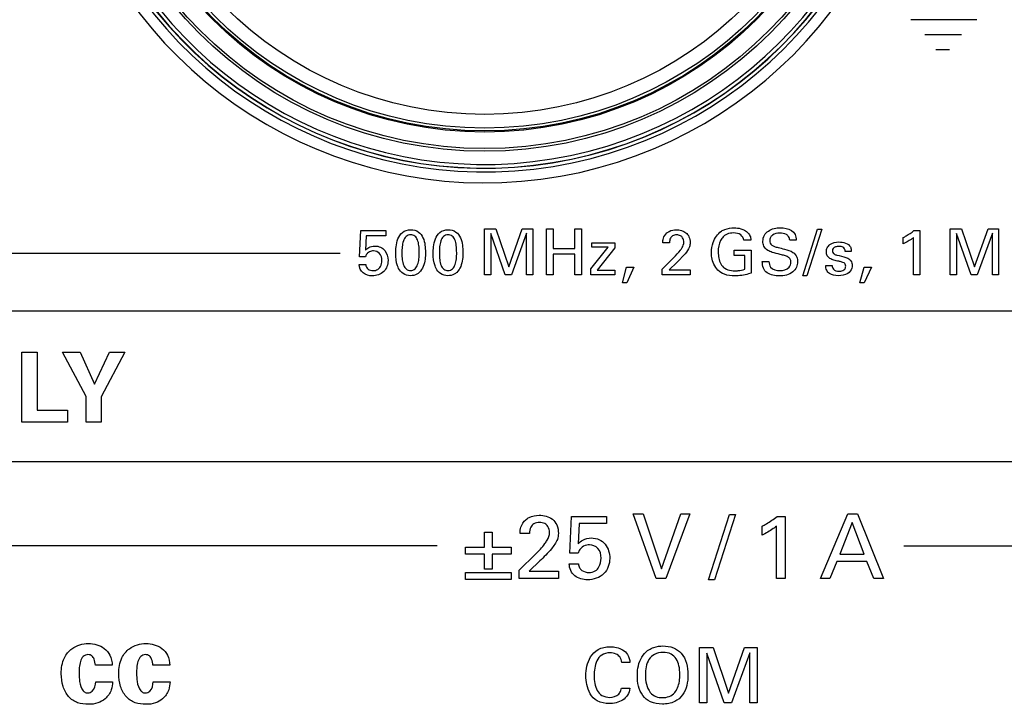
# Model space of a CAD drawing. Header units: inches. Extents: x 0 to 34, y 0 to 22.
# Tile 29 of 136: x 10.372 to 11.175, y 5.394 to 5.952. Entities that reach past the tile are written whole.
import ezdxf

# ---------------------------------------------------------------- set-up
doc = ezdxf.new("R2010")
doc.units = ezdxf.units.IN
doc.header["$LTSCALE"] = 1.87
doc.header["$MEASUREMENT"] = 0
doc.layers.get('0').update_dxf_attribs({"linetype": 'CONTINUOUS'})
doc.layers.add('02___PRT_ALL_AXES', color=7, linetype='CONTINUOUS')

msp = doc.modelspace()

# ---------------------------------------------------------------- linework, layer by layer
at = {"color": 40, "linetype": 'CONTINUOUS'}
for p, q in [((11.15205, 5.95172), (11.09834, 5.95172)), ((11.15215, 5.9517), (11.09844, 5.9517)), ((11.13976, 5.93941), (11.10998, 5.93941)), ((11.13984, 5.93939), (11.11006, 5.93939)), ((11.13, 5.92731), (11.11877, 5.92731)), ((11.13008, 5.92728), (11.11885, 5.92728)), ((10.64934, 5.75844), (10.65028, 5.77991)), ((10.65028, 5.77991), (10.67056, 5.77991)), ((10.67056, 5.77991), (10.67056, 5.77569)), ((10.75107, 5.78148), (10.76029, 5.78148)), ((10.75107, 5.74384), (10.75107, 5.78148)), ((10.76801, 5.74384), (10.75612, 5.77751)), ((10.75612, 5.77751), (10.75612, 5.74384)), ((10.76029, 5.78148), (10.77093, 5.75046)), ((10.77093, 5.75046), (10.78182, 5.78148)), ((10.78532, 5.77773), (10.77296, 5.74384)), ((10.78182, 5.78148), (10.79043, 5.78148)), ((10.78532, 5.74384), (10.78532, 5.77773)), ((10.79043, 5.78148), (10.79043, 5.74384)), ((10.80169, 5.78148), (10.80691, 5.78148)), ((10.80169, 5.74384), (10.80169, 5.78148)), ((10.80691, 5.78148), (10.80691, 5.76532)), ((10.82479, 5.78148), (10.83, 5.78148)), ((10.82479, 5.76532), (10.82479, 5.78148)), ((10.83, 5.78148), (10.83, 5.74384)), ((11.01033, 5.743), (11.02252, 5.78101)), ((11.02592, 5.78101), (11.01376, 5.743)), ((11.02252, 5.78101), (11.02592, 5.78101)), ((11.10102, 5.77991), (11.10566, 5.77991)), ((11.10566, 5.77991), (11.10566, 5.74384)), ((11.1306, 5.78148), (11.13982, 5.78148)), ((11.1306, 5.74384), (11.1306, 5.78148)), ((11.14753, 5.74384), (11.13565, 5.77751)), ((11.13565, 5.77751), (11.13565, 5.74384)), ((11.13982, 5.78148), (11.15045, 5.75046)), ((11.15045, 5.75046), (11.16136, 5.78148)), ((11.16485, 5.77773), (11.15249, 5.74384)), ((11.16136, 5.78148), (11.16995, 5.78148)), ((11.16485, 5.74384), (11.16485, 5.77773)), ((11.16995, 5.78148), (11.16995, 5.74384)), ((10.65477, 5.77569), (10.65409, 5.76401)), ((10.67056, 5.77569), (10.65477, 5.77569)), ((10.83856, 5.77001), (10.85738, 5.77001)), ((10.83856, 5.76631), (10.83856, 5.77001)), ((10.85738, 5.77001), (10.85738, 5.76584)), ((10.90179, 5.77006), (10.89632, 5.77006)), ((10.96818, 5.77209), (10.96249, 5.77209)), ((11.00515, 5.77209), (10.99973, 5.77209)), ((11.09227, 5.76902), (11.09227, 5.77423)), ((11.10066, 5.74384), (11.10066, 5.77423)), ((10.63349, 5.76125), (10.04617, 5.76125)), ((10.80691, 5.76532), (10.82479, 5.76532)), ((10.82479, 5.76083), (10.80691, 5.76083)), ((10.80691, 5.76083), (10.80691, 5.74384)), ((10.82479, 5.74384), (10.82479, 5.76083)), ((10.83783, 5.74889), (10.85181, 5.76631)), ((10.85181, 5.76631), (10.83856, 5.76631)), ((10.85738, 5.76584), (10.84294, 5.74764)), ((10.91457, 5.76104), (10.9079, 5.75395)), ((10.95452, 5.76386), (10.96833, 5.76386)), ((10.95452, 5.75953), (10.95452, 5.76386)), ((10.96833, 5.76386), (10.96833, 5.7453)), ((11.04994, 5.76276), (11.04493, 5.76276)), ((10.64888, 5.75239), (10.6543, 5.75239)), ((10.65409, 5.75844), (10.64934, 5.75844)), ((10.8958, 5.74858), (10.90523, 5.75786)), ((10.9079, 5.75395), (10.90159, 5.74796)), ((10.96311, 5.75953), (10.95452, 5.75953)), ((10.96311, 5.74837), (10.96311, 5.75953)), ((10.97742, 5.75484), (10.98284, 5.75484)), ((10.83783, 5.74384), (10.83783, 5.74889)), ((10.84294, 5.74764), (10.85738, 5.74764)), ((10.85738, 5.74764), (10.85738, 5.74384)), ((10.8635, 5.73727), (10.86684, 5.75009)), ((10.86684, 5.75009), (10.87289, 5.75009)), ((10.87289, 5.75009), (10.86706, 5.73727)), ((10.8958, 5.74384), (10.8958, 5.74858)), ((10.90159, 5.74796), (10.91874, 5.74796)), ((10.91874, 5.74796), (10.91874, 5.74384)), ((11.02908, 5.7516), (11.03424, 5.7516)), ((11.057, 5.73727), (11.06033, 5.75009)), ((11.06033, 5.75009), (11.06639, 5.75009)), ((11.06639, 5.75009), (11.06055, 5.73727)), ((10.75612, 5.74384), (10.75107, 5.74384)), ((10.77296, 5.74384), (10.76801, 5.74384)), ((10.79043, 5.74384), (10.78532, 5.74384)), ((10.80691, 5.74384), (10.80169, 5.74384)), ((10.83, 5.74384), (10.82479, 5.74384)), ((10.85738, 5.74384), (10.83783, 5.74384)), ((10.86706, 5.73727), (10.8635, 5.73727)), ((10.91874, 5.74384), (10.8958, 5.74384)), ((11.01376, 5.743), (11.01033, 5.743)), ((11.06055, 5.73727), (11.057, 5.73727)), ((11.10566, 5.74384), (11.10066, 5.74384)), ((11.13565, 5.74384), (11.1306, 5.74384)), ((11.15249, 5.74384), (11.14753, 5.74384)), ((11.16995, 5.74384), (11.16485, 5.74384)), ((6.23542, 5.71442), (14.37292, 5.71442)), ((10.37423, 5.6809), (10.38673, 5.6809)), ((10.37423, 5.62375), (10.37423, 5.6809)), ((10.38673, 5.6809), (10.38673, 5.63349)), ((10.40732, 5.68074), (10.42164, 5.68074)), ((10.42663, 5.64473), (10.40732, 5.68074)), ((10.42164, 5.68074), (10.43343, 5.6547)), ((10.43343, 5.6547), (10.44547, 5.68074)), ((10.45805, 5.68074), (10.43874, 5.64456)), ((10.44547, 5.68074), (10.45805, 5.68074)), ((10.42663, 5.62375), (10.42663, 5.64473)), ((10.43874, 5.64456), (10.43874, 5.62375)), ((10.38673, 5.63349), (10.41128, 5.63349)), ((10.41128, 5.63349), (10.41128, 5.62375)), ((10.41128, 5.62375), (10.37423, 5.62375)), ((10.43874, 5.62375), (10.42663, 5.62375)), ((14.37292, 5.59142), (6.23542, 5.59142)), ((10.82074, 5.51695), (10.82205, 5.54701)), ((10.82205, 5.54701), (10.85043, 5.54701)), ((10.85043, 5.54701), (10.85043, 5.5411)), ((10.87214, 5.5492), (10.88024, 5.5492)), ((10.89089, 5.49652), (10.87214, 5.5492)), ((10.88024, 5.5492), (10.89519, 5.50418)), ((10.89519, 5.50418), (10.91096, 5.5492)), ((10.91832, 5.5492), (10.89892, 5.49652)), ((10.91096, 5.5492), (10.91832, 5.5492)), ((10.93369, 5.49536), (10.95075, 5.54854)), ((10.9555, 5.54854), (10.9385, 5.49536)), ((10.95075, 5.54854), (10.9555, 5.54854)), ((10.98947, 5.54701), (10.99597, 5.54701)), ((10.99597, 5.54701), (10.99597, 5.49652)), ((11.02497, 5.49652), (11.04715, 5.5492)), ((11.04715, 5.5492), (11.05496, 5.5492)), ((11.05496, 5.5492), (11.07626, 5.49652)), ((10.82833, 5.5411), (10.82738, 5.52476)), ((10.85043, 5.5411), (10.82833, 5.5411)), ((10.97722, 5.53176), (10.97722, 5.53905)), ((10.98896, 5.49652), (10.98896, 5.53905)), ((11.05073, 5.54197), (11.04052, 5.51615)), ((11.06043, 5.51615), (11.05073, 5.54197)), ((10.75111, 5.53409), (10.75724, 5.53409)), ((10.75111, 5.52184), (10.75111, 5.53409)), ((10.75724, 5.53409), (10.75724, 5.52184)), ((10.78771, 5.53322), (10.78005, 5.53322)), ((10.71248, 5.52315), (10.34992, 5.52315)), ((10.73558, 5.52184), (10.75111, 5.52184)), ((10.73558, 5.51622), (10.73558, 5.52184)), ((10.75724, 5.52184), (10.77278, 5.52184)), ((10.77278, 5.52184), (10.77278, 5.51622)), ((11.09269, 5.52315), (11.45992, 5.52315)), ((10.75111, 5.51622), (10.73558, 5.51622)), ((10.75111, 5.50411), (10.75111, 5.51622)), ((10.77278, 5.51622), (10.75724, 5.51622)), ((10.75724, 5.51622), (10.75724, 5.50411)), ((10.77932, 5.50316), (10.79253, 5.51615)), ((10.82738, 5.51695), (10.82074, 5.51695)), ((11.04052, 5.51615), (11.06043, 5.51615)), ((10.75724, 5.50411), (10.75111, 5.50411)), ((10.79624, 5.51068), (10.78742, 5.50229)), ((10.82008, 5.50849), (10.82767, 5.50849)), ((11.03818, 5.51024), (11.03249, 5.49652)), ((11.06262, 5.51024), (11.03818, 5.51024)), ((11.06831, 5.49652), (11.06262, 5.51024)), ((10.73558, 5.50119), (10.77278, 5.50119)), ((10.73558, 5.49558), (10.73558, 5.50119)), ((10.77278, 5.49558), (10.73558, 5.49558)), ((10.77278, 5.50119), (10.77278, 5.49558)), ((10.77932, 5.49652), (10.77932, 5.50316)), ((10.81142, 5.49652), (10.77932, 5.49652)), ((10.78742, 5.50229), (10.81142, 5.50229)), ((10.81142, 5.50229), (10.81142, 5.49652)), ((10.89892, 5.49652), (10.89089, 5.49652)), ((10.9385, 5.49536), (10.93369, 5.49536)), ((10.99597, 5.49652), (10.98896, 5.49652)), ((11.03249, 5.49652), (11.02497, 5.49652)), ((11.07626, 5.49652), (11.06831, 5.49652)), ((10.9262, 5.44023), (10.93726, 5.44023)), ((10.9262, 5.39513), (10.9262, 5.44023)), ((10.93726, 5.44023), (10.94999, 5.40307)), ((10.94999, 5.40307), (10.96305, 5.44023)), ((10.96305, 5.44023), (10.97336, 5.44023)), ((10.97336, 5.44023), (10.97336, 5.39513)), ((10.94649, 5.39513), (10.93225, 5.43549)), ((10.93225, 5.43549), (10.93225, 5.39513)), ((10.96723, 5.43574), (10.95243, 5.39513)), ((10.96723, 5.39513), (10.96723, 5.43574)), ((10.4477, 5.42569), (10.4341, 5.42569)), ((10.49458, 5.42569), (10.48098, 5.42569)), ((10.86962, 5.42805), (10.86294, 5.42805)), ((10.43429, 5.41228), (10.44798, 5.41228)), ((10.48116, 5.41228), (10.49485, 5.41228)), ((10.86262, 5.407), (10.86949, 5.407)), ((10.93225, 5.39513), (10.9262, 5.39513)), ((10.95243, 5.39513), (10.94649, 5.39513)), ((10.97336, 5.39513), (10.96723, 5.39513))]:
    msp.add_line(p, q, dxfattribs=at)
at = {"color": 7, "linetype": 'CONTINUOUS'}
for radius in [0.32937, 0.32725, 0.31372, 0.31284, 0.31057, 0.29932]:
    msp.add_circle((10.75117, 6.17397), radius, dxfattribs=at)
for radius, start, end in [(0.34631, 198.56023, 161.43977), (0.34332, 198.56023, 161.43977), (0.34315, 198.54175, 161.45825), (0.34015, 198.54175, 161.45825)]:
    msp.add_arc((10.75117, 6.17397), radius, start, end, dxfattribs=at)
at = {"color": 40, "linetype": 'CONTINUOUS'}
for points, knots in [([(10.67877, 5.76146), (10.67877, 5.76322), (10.67895, 5.76715), (10.68015, 5.77313), (10.68371, 5.7792), (10.6885, 5.78065), (10.69087, 5.78065)], [0, 0, 0, 0, 0.208051, 0.465169, 0.719835, 1, 1, 1, 1]), ([(10.69092, 5.77648), (10.68958, 5.77648), (10.68671, 5.77543), (10.68468, 5.77133), (10.68389, 5.76671), (10.68378, 5.7634), (10.68378, 5.76172)], [0, 0, 0, 0, 0.222544, 0.452518, 0.721564, 1, 1, 1, 1]), ([(10.69087, 5.78065), (10.69311, 5.78065), (10.69759, 5.77951), (10.70137, 5.77406), (10.70274, 5.7682), (10.70296, 5.76421), (10.70296, 5.7623)], [0, 0, 0, 0, 0.272843, 0.515097, 0.767093, 1, 1, 1, 1]), ([(10.69791, 5.76182), (10.69791, 5.76381), (10.69777, 5.76739), (10.69685, 5.77212), (10.69466, 5.77574), (10.69211, 5.77648), (10.69092, 5.77648)], [0, 0, 0, 0, 0.331009, 0.596069, 0.801628, 1, 1, 1, 1]), ([(10.70929, 5.76146), (10.70929, 5.76322), (10.70947, 5.76715), (10.71067, 5.77313), (10.71423, 5.7792), (10.71902, 5.78065), (10.72138, 5.78065)], [0, 0, 0, 0, 0.208081, 0.465254, 0.719963, 1, 1, 1, 1]), ([(10.72144, 5.77648), (10.72009, 5.77648), (10.71723, 5.77543), (10.7152, 5.77133), (10.7144, 5.76671), (10.71429, 5.7634), (10.71429, 5.76172)], [0, 0, 0, 0, 0.222544, 0.452518, 0.721564, 1, 1, 1, 1]), ([(10.72138, 5.78065), (10.72363, 5.78065), (10.72811, 5.77951), (10.73189, 5.77406), (10.73326, 5.7682), (10.73348, 5.76421), (10.73348, 5.7623)], [0, 0, 0, 0, 0.272843, 0.515097, 0.767093, 1, 1, 1, 1]), ([(10.72842, 5.76182), (10.72842, 5.76381), (10.72828, 5.76739), (10.72737, 5.77212), (10.72518, 5.77574), (10.72262, 5.77648), (10.72144, 5.77648)], [0, 0, 0, 0, 0.331009, 0.596069, 0.801628, 1, 1, 1, 1]), ([(10.89632, 5.77006), (10.89636, 5.77128), (10.89663, 5.77424), (10.89836, 5.77686), (10.89966, 5.77799)], [0, 0, 0, 0, 0.414142, 1, 1, 1, 1]), ([(10.89966, 5.77799), (10.90026, 5.7785), (10.90259, 5.78006), (10.90548, 5.78059), (10.90748, 5.78059)], [0, 0, 0, 0, 0.2813, 1, 1, 1, 1]), ([(10.90768, 5.77637), (10.90653, 5.77637), (10.90442, 5.77602), (10.90208, 5.77351), (10.90179, 5.77131), (10.90179, 5.77006)], [0, 0, 0, 0, 0.354513, 0.616098, 1, 1, 1, 1]), ([(10.90748, 5.78059), (10.91015, 5.78059), (10.91451, 5.77954), (10.91815, 5.77485), (10.91863, 5.77173), (10.91863, 5.77006)], [0, 0, 0, 0, 0.467352, 0.708427, 1, 1, 1, 1]), ([(10.91347, 5.77048), (10.91347, 5.77172), (10.91303, 5.77387), (10.91066, 5.77607), (10.90874, 5.77637), (10.90768, 5.77637)], [0, 0, 0, 0, 0.402893, 0.659304, 1, 1, 1, 1]), ([(10.936, 5.76203), (10.936, 5.76484), (10.93695, 5.77144), (10.94096, 5.77734), (10.94409, 5.77945)], [0, 0, 0, 0, 0.426939, 1, 1, 1, 1]), ([(10.94409, 5.77945), (10.945, 5.78006), (10.94831, 5.78166), (10.95202, 5.7821), (10.95457, 5.7821)], [0, 0, 0, 0, 0.300648, 1, 1, 1, 1]), ([(10.954, 5.77799), (10.95315, 5.77799), (10.9501, 5.77782), (10.94697, 5.77647), (10.9455, 5.77481)], [0, 0, 0, 0, 0.276926, 1, 1, 1, 1]), ([(10.96249, 5.77209), (10.96223, 5.77372), (10.9601, 5.77732), (10.95606, 5.77799), (10.954, 5.77799)], [0, 0, 0, 0, 0.445669, 1, 1, 1, 1]), ([(10.95457, 5.7821), (10.95635, 5.7821), (10.96041, 5.78178), (10.96411, 5.77968), (10.96568, 5.77809)], [0, 0, 0, 0, 0.444154, 1, 1, 1, 1]), ([(10.96568, 5.77809), (10.96658, 5.77715), (10.96785, 5.77521), (10.96811, 5.77299), (10.96818, 5.77209)], [0, 0, 0, 0, 0.590834, 1, 1, 1, 1]), ([(10.97794, 5.77121), (10.97794, 5.77291), (10.9787, 5.77629), (10.98235, 5.77992), (10.98707, 5.78182), (10.99051, 5.78221), (10.99227, 5.78221)], [0, 0, 0, 0, 0.253899, 0.489097, 0.737966, 1, 1, 1, 1]), ([(10.9918, 5.77783), (10.98969, 5.77783), (10.98646, 5.77732), (10.98381, 5.77435), (10.98346, 5.7726), (10.98346, 5.77173)], [0, 0, 0, 0, 0.552749, 0.773308, 1, 1, 1, 1]), ([(10.99973, 5.77209), (10.99967, 5.77309), (10.99922, 5.77499), (10.99641, 5.77754), (10.99359, 5.77783), (10.9918, 5.77783)], [0, 0, 0, 0, 0.274398, 0.507626, 1, 1, 1, 1]), ([(10.99227, 5.78221), (10.99303, 5.78221), (10.99677, 5.78203), (11.00082, 5.78072), (11.00286, 5.77851)], [0, 0, 0, 0, 0.20189, 1, 1, 1, 1]), ([(11.00286, 5.77851), (11.00334, 5.77798), (11.0047, 5.77607), (11.00504, 5.77368), (11.00515, 5.77209)], [0, 0, 0, 0, 0.308519, 1, 1, 1, 1]), ([(11.09227, 5.77423), (11.09311, 5.77468), (11.09615, 5.77637), (11.09909, 5.77828), (11.10102, 5.77991)], [0, 0, 0, 0, 0.274829, 1, 1, 1, 1]), ([(10.91082, 5.76407), (10.91127, 5.76469), (10.91261, 5.76659), (10.91347, 5.76892), (10.91347, 5.77048)], [0, 0, 0, 0, 0.332953, 1, 1, 1, 1]), ([(10.91863, 5.77006), (10.91863, 5.76888), (10.91813, 5.76545), (10.91592, 5.76275), (10.91457, 5.76104)], [0, 0, 0, 0, 0.353082, 1, 1, 1, 1]), ([(10.9455, 5.77481), (10.9447, 5.77393), (10.94225, 5.77032), (10.94149, 5.76584), (10.94149, 5.76271)], [0, 0, 0, 0, 0.275, 1, 1, 1, 1]), ([(10.98184, 5.76381), (10.98054, 5.76469), (10.97846, 5.76694), (10.97794, 5.76989), (10.97794, 5.77121)], [0, 0, 0, 0, 0.544684, 1, 1, 1, 1]), ([(10.98346, 5.77173), (10.98346, 5.77101), (10.98366, 5.76958), (10.98516, 5.76788), (10.98746, 5.76686), (10.98923, 5.76639), (10.99024, 5.76615)], [0, 0, 0, 0, 0.225052, 0.42883, 0.676028, 1, 1, 1, 1]), ([(11.0296, 5.76271), (11.0296, 5.76383), (11.03008, 5.76608), (11.03331, 5.7698), (11.03725, 5.77064), (11.03982, 5.77064)], [0, 0, 0, 0, 0.234035, 0.46226, 1, 1, 1, 1]), ([(11.10066, 5.77423), (11.10005, 5.77372), (11.09739, 5.77176), (11.09453, 5.77008), (11.09227, 5.76902)], [0, 0, 0, 0, 0.240925, 1, 1, 1, 1]), ([(10.65409, 5.76401), (10.65488, 5.76481), (10.65707, 5.76667), (10.65999, 5.76735), (10.6617, 5.76735)], [0, 0, 0, 0, 0.394893, 1, 1, 1, 1]), ([(10.65576, 5.76146), (10.65551, 5.76121), (10.65475, 5.76032), (10.65433, 5.75921), (10.65409, 5.75844)], [0, 0, 0, 0, 0.307105, 1, 1, 1, 1]), ([(10.6606, 5.76333), (10.66011, 5.76333), (10.65836, 5.76318), (10.65665, 5.76235), (10.65576, 5.76146)], [0, 0, 0, 0, 0.282727, 1, 1, 1, 1]), ([(10.66744, 5.75557), (10.66744, 5.75757), (10.66654, 5.76181), (10.6624, 5.76333), (10.6606, 5.76333)], [0, 0, 0, 0, 0.527604, 1, 1, 1, 1]), ([(10.6617, 5.76735), (10.66332, 5.76735), (10.66643, 5.76679), (10.67126, 5.763), (10.6725, 5.75836), (10.6725, 5.75546)], [0, 0, 0, 0, 0.271907, 0.512022, 1, 1, 1, 1]), ([(10.68111, 5.7491), (10.68078, 5.74976), (10.67913, 5.75365), (10.67877, 5.75798), (10.67877, 5.76146)], [0, 0, 0, 0, 0.174925, 1, 1, 1, 1]), ([(10.68378, 5.76172), (10.68378, 5.75984), (10.68393, 5.7564), (10.68488, 5.75181), (10.68706, 5.74821), (10.68962, 5.74743), (10.69082, 5.74743)], [0, 0, 0, 0, 0.319711, 0.585191, 0.796552, 1, 1, 1, 1]), ([(10.69082, 5.74743), (10.69211, 5.74743), (10.69489, 5.74844), (10.69692, 5.75239), (10.69777, 5.7569), (10.69791, 5.76016), (10.69791, 5.76182)], [0, 0, 0, 0, 0.220249, 0.449353, 0.718217, 1, 1, 1, 1]), ([(10.70296, 5.7623), (10.70296, 5.76038), (10.70277, 5.75465), (10.7008, 5.74853), (10.69796, 5.74587)], [0, 0, 0, 0, 0.330273, 1, 1, 1, 1]), ([(10.71164, 5.7491), (10.71131, 5.74976), (10.70964, 5.75365), (10.70929, 5.75798), (10.70929, 5.76146)], [0, 0, 0, 0, 0.175057, 1, 1, 1, 1]), ([(10.71429, 5.76172), (10.71429, 5.75984), (10.71445, 5.7564), (10.7154, 5.75181), (10.71758, 5.74821), (10.72014, 5.74743), (10.72133, 5.74743)], [0, 0, 0, 0, 0.319711, 0.585191, 0.796552, 1, 1, 1, 1]), ([(10.72133, 5.74743), (10.72263, 5.74743), (10.72541, 5.74844), (10.72745, 5.75239), (10.72829, 5.75691), (10.72842, 5.76016), (10.72842, 5.76182)], [0, 0, 0, 0, 0.220442, 0.449488, 0.718273, 1, 1, 1, 1]), ([(10.73348, 5.7623), (10.73348, 5.76038), (10.73329, 5.75465), (10.73131, 5.74853), (10.72848, 5.74587)], [0, 0, 0, 0, 0.330273, 1, 1, 1, 1]), ([(10.94127, 5.7477), (10.93858, 5.75043), (10.93635, 5.75558), (10.936, 5.76071), (10.936, 5.76203)], [0, 0, 0, 0, 0.743677, 1, 1, 1, 1]), ([(10.94149, 5.76271), (10.94149, 5.7618), (10.94173, 5.7577), (10.94285, 5.75334), (10.94493, 5.75088)], [0, 0, 0, 0, 0.220317, 1, 1, 1, 1]), ([(10.99207, 5.76047), (10.98988, 5.76101), (10.98639, 5.76179), (10.98295, 5.76305), (10.98184, 5.76381)], [0, 0, 0, 0, 0.626433, 1, 1, 1, 1]), ([(10.99024, 5.76615), (10.99203, 5.76569), (10.99613, 5.76464), (11.00038, 5.76353), (11.00239, 5.76219)], [0, 0, 0, 0, 0.433304, 1, 1, 1, 1]), ([(11.00072, 5.75411), (11.00072, 5.75499), (11.00041, 5.75678), (10.99829, 5.75863), (10.99542, 5.75964), (10.99326, 5.76017), (10.99207, 5.76047)], [0, 0, 0, 0, 0.226794, 0.433037, 0.684822, 1, 1, 1, 1]), ([(11.00239, 5.76219), (11.00382, 5.76125), (11.00576, 5.75878), (11.00614, 5.75586), (11.00614, 5.75468)], [0, 0, 0, 0, 0.592952, 1, 1, 1, 1]), ([(11.03966, 5.75489), (11.03836, 5.75519), (11.03594, 5.75575), (11.03261, 5.75695), (11.03002, 5.75928), (11.0296, 5.76156), (11.0296, 5.76271)], [0, 0, 0, 0, 0.286328, 0.534798, 0.753057, 1, 1, 1, 1]), ([(11.03988, 5.76704), (11.03889, 5.76704), (11.03721, 5.76685), (11.03501, 5.76557), (11.03456, 5.76405), (11.03456, 5.76328)], [0, 0, 0, 0, 0.409509, 0.684662, 1, 1, 1, 1]), ([(11.03456, 5.76328), (11.03456, 5.76236), (11.03566, 5.76054), (11.03744, 5.76016), (11.03826, 5.75995)], [0, 0, 0, 0, 0.523024, 1, 1, 1, 1]), ([(11.04493, 5.76276), (11.04496, 5.76356), (11.04477, 5.76507), (11.04281, 5.76687), (11.04098, 5.76704), (11.03988, 5.76704)], [0, 0, 0, 0, 0.316262, 0.561071, 1, 1, 1, 1]), ([(11.04926, 5.76657), (11.04941, 5.76623), (11.04988, 5.76501), (11.04994, 5.76368), (11.04994, 5.76276)], [0, 0, 0, 0, 0.289781, 1, 1, 1, 1]), ([(10.65962, 5.743), (10.65701, 5.743), (10.65137, 5.74432), (10.64899, 5.74981), (10.64888, 5.75239)], [0, 0, 0, 0, 0.5033, 1, 1, 1, 1]), ([(10.6543, 5.75239), (10.65434, 5.75092), (10.65587, 5.74794), (10.65891, 5.74728), (10.66029, 5.74728)], [0, 0, 0, 0, 0.515563, 1, 1, 1, 1]), ([(10.6725, 5.75546), (10.6725, 5.75228), (10.67005, 5.74527), (10.66297, 5.743), (10.65962, 5.743)], [0, 0, 0, 0, 0.487265, 1, 1, 1, 1]), ([(10.66029, 5.74728), (10.66159, 5.74728), (10.66407, 5.74779), (10.6669, 5.75096), (10.66744, 5.75385), (10.66744, 5.75557)], [0, 0, 0, 0, 0.319319, 0.57747, 1, 1, 1, 1]), ([(10.9796, 5.74723), (10.97911, 5.74787), (10.97771, 5.7502), (10.97742, 5.75297), (10.97742, 5.75484)], [0, 0, 0, 0, 0.303502, 1, 1, 1, 1]), ([(10.98284, 5.75484), (10.9829, 5.75321), (10.98374, 5.74836), (10.98917, 5.74738), (10.99191, 5.74738)], [0, 0, 0, 0, 0.37304, 1, 1, 1, 1]), ([(11.00614, 5.75468), (11.00614, 5.7531), (11.00554, 5.74989), (11.00108, 5.74418), (10.99513, 5.74295), (10.99128, 5.74295)], [0, 0, 0, 0, 0.226282, 0.449587, 1, 1, 1, 1]), ([(10.99191, 5.74738), (10.99451, 5.74738), (10.99923, 5.74841), (11.00072, 5.75266), (11.00072, 5.75411)], [0, 0, 0, 0, 0.643348, 1, 1, 1, 1]), ([(11.03826, 5.75995), (11.04071, 5.75936), (11.04432, 5.75872), (11.04778, 5.75715), (11.04863, 5.75635)], [0, 0, 0, 0, 0.683477, 1, 1, 1, 1]), ([(11.0454, 5.75098), (11.0454, 5.75151), (11.04524, 5.7526), (11.04391, 5.75375), (11.04199, 5.75436), (11.04051, 5.7547), (11.03966, 5.75489)], [0, 0, 0, 0, 0.210695, 0.403365, 0.655878, 1, 1, 1, 1]), ([(11.04863, 5.75635), (11.04898, 5.75602), (11.05014, 5.75466), (11.05061, 5.7528), (11.05061, 5.7515)], [0, 0, 0, 0, 0.268786, 1, 1, 1, 1]), ([(10.69077, 5.74311), (10.68866, 5.74311), (10.68459, 5.74426), (10.68193, 5.74745), (10.68111, 5.7491)], [0, 0, 0, 0, 0.532594, 1, 1, 1, 1]), ([(10.69796, 5.74587), (10.69736, 5.74531), (10.69524, 5.74375), (10.69256, 5.74311), (10.69077, 5.74311)], [0, 0, 0, 0, 0.312559, 1, 1, 1, 1]), ([(10.72128, 5.74311), (10.71918, 5.74311), (10.71511, 5.74426), (10.71245, 5.74745), (10.71164, 5.7491)], [0, 0, 0, 0, 0.532554, 1, 1, 1, 1]), ([(10.72848, 5.74587), (10.72788, 5.74531), (10.72576, 5.74375), (10.72308, 5.74311), (10.72128, 5.74311)], [0, 0, 0, 0, 0.312447, 1, 1, 1, 1]), ([(10.95494, 5.743), (10.95209, 5.743), (10.94706, 5.74352), (10.94272, 5.74622), (10.94127, 5.7477)], [0, 0, 0, 0, 0.578801, 1, 1, 1, 1]), ([(10.95494, 5.74717), (10.95591, 5.74717), (10.95867, 5.74729), (10.9614, 5.74785), (10.96311, 5.74837)], [0, 0, 0, 0, 0.351837, 1, 1, 1, 1]), ([(10.96833, 5.7453), (10.96763, 5.74506), (10.96331, 5.74368), (10.95874, 5.743), (10.95494, 5.743)], [0, 0, 0, 0, 0.162842, 1, 1, 1, 1]), ([(10.99128, 5.74295), (10.99041, 5.74295), (10.98627, 5.74314), (10.98165, 5.74461), (10.9796, 5.74723)], [0, 0, 0, 0, 0.208279, 1, 1, 1, 1]), ([(11.0393, 5.74311), (11.03684, 5.74311), (11.03293, 5.74375), (11.02949, 5.74764), (11.02907, 5.75025), (11.02908, 5.7516)], [0, 0, 0, 0, 0.494126, 0.726749, 1, 1, 1, 1]), ([(11.03424, 5.7516), (11.03421, 5.75051), (11.03513, 5.74752), (11.03833, 5.74686), (11.03998, 5.74686)], [0, 0, 0, 0, 0.399515, 1, 1, 1, 1]), ([(11.03998, 5.74686), (11.04046, 5.74686), (11.04209, 5.7469), (11.04383, 5.74761), (11.04457, 5.74853)], [0, 0, 0, 0, 0.287799, 1, 1, 1, 1]), ([(11.05061, 5.7515), (11.05061, 5.7508), (11.05027, 5.74824), (11.04864, 5.74586), (11.04707, 5.74488)], [0, 0, 0, 0, 0.275135, 1, 1, 1, 1]), ([(10.78005, 5.53322), (10.7801, 5.53492), (10.78049, 5.53906), (10.7829, 5.54273), (10.78472, 5.54431)], [0, 0, 0, 0, 0.414318, 1, 1, 1, 1]), ([(10.78472, 5.54431), (10.78555, 5.54502), (10.78882, 5.54721), (10.79286, 5.54796), (10.79567, 5.54796)], [0, 0, 0, 0, 0.281268, 1, 1, 1, 1]), ([(10.79567, 5.54796), (10.7994, 5.54796), (10.80551, 5.54649), (10.8106, 5.53993), (10.81128, 5.53555), (10.81128, 5.53322)], [0, 0, 0, 0, 0.467414, 0.708514, 1, 1, 1, 1]), ([(10.97722, 5.53905), (10.97841, 5.53968), (10.98266, 5.54205), (10.98678, 5.54472), (10.98947, 5.54701)], [0, 0, 0, 0, 0.275023, 1, 1, 1, 1]), ([(10.79596, 5.54205), (10.79435, 5.54205), (10.79139, 5.54157), (10.78812, 5.53805), (10.78771, 5.53497), (10.78771, 5.53322)], [0, 0, 0, 0, 0.354349, 0.615971, 1, 1, 1, 1]), ([(10.80406, 5.53381), (10.80406, 5.53555), (10.80344, 5.53855), (10.80013, 5.54163), (10.79743, 5.54205), (10.79596, 5.54205)], [0, 0, 0, 0, 0.403117, 0.659592, 1, 1, 1, 1]), ([(10.98896, 5.53905), (10.98811, 5.53834), (10.9844, 5.5356), (10.98039, 5.53325), (10.97722, 5.53176)], [0, 0, 0, 0, 0.240589, 1, 1, 1, 1]), ([(10.80033, 5.52483), (10.80097, 5.52571), (10.80285, 5.52837), (10.80406, 5.53162), (10.80406, 5.53381)], [0, 0, 0, 0, 0.332817, 1, 1, 1, 1]), ([(10.81128, 5.53322), (10.81128, 5.53156), (10.81058, 5.52677), (10.80747, 5.52299), (10.80558, 5.5206)], [0, 0, 0, 0, 0.352848, 1, 1, 1, 1]), ([(10.82738, 5.52476), (10.82849, 5.52586), (10.83155, 5.52847), (10.83564, 5.52943), (10.83803, 5.52943)], [0, 0, 0, 0, 0.394929, 1, 1, 1, 1]), ([(10.83803, 5.52943), (10.84029, 5.52943), (10.84465, 5.52864), (10.85141, 5.52333), (10.85313, 5.51685), (10.85313, 5.51279)], [0, 0, 0, 0, 0.271999, 0.512004, 1, 1, 1, 1]), ([(10.80558, 5.5206), (10.80415, 5.5188), (10.80094, 5.51557), (10.79783, 5.51226), (10.79624, 5.51068)], [0, 0, 0, 0, 0.507046, 1, 1, 1, 1]), ([(10.82971, 5.52118), (10.82936, 5.52083), (10.82829, 5.51959), (10.82771, 5.51803), (10.82738, 5.51695)], [0, 0, 0, 0, 0.306593, 1, 1, 1, 1]), ([(10.8365, 5.52381), (10.8358, 5.52381), (10.83335, 5.5236), (10.83096, 5.52243), (10.82971, 5.52118)], [0, 0, 0, 0, 0.282298, 1, 1, 1, 1]), ([(10.84606, 5.51294), (10.84606, 5.51574), (10.8448, 5.52168), (10.83901, 5.52381), (10.8365, 5.52381)], [0, 0, 0, 0, 0.527677, 1, 1, 1, 1]), ([(10.85313, 5.51279), (10.85313, 5.50834), (10.84971, 5.49853), (10.8398, 5.49536), (10.83511, 5.49536)], [0, 0, 0, 0, 0.487298, 1, 1, 1, 1]), ([(10.83606, 5.50134), (10.83788, 5.50134), (10.84134, 5.50205), (10.8453, 5.5065), (10.84606, 5.51053), (10.84606, 5.51294)], [0, 0, 0, 0, 0.319104, 0.577277, 1, 1, 1, 1]), ([(10.83511, 5.49536), (10.83146, 5.49536), (10.82564, 5.49684), (10.82095, 5.5028), (10.82016, 5.50654), (10.82008, 5.50849)], [0, 0, 0, 0, 0.497676, 0.734969, 1, 1, 1, 1]), ([(10.82767, 5.50849), (10.8277, 5.50736), (10.8282, 5.50519), (10.83104, 5.50212), (10.83413, 5.50134), (10.83606, 5.50134)], [0, 0, 0, 0, 0.277765, 0.522685, 1, 1, 1, 1]), ([(10.40625, 5.41885), (10.40625, 5.42324), (10.40736, 5.43113), (10.41541, 5.44108), (10.4237, 5.44341), (10.42839, 5.44341)], [0, 0, 0, 0, 0.357507, 0.618756, 1, 1, 1, 1]), ([(10.42839, 5.44341), (10.4329, 5.44341), (10.44021, 5.44148), (10.44668, 5.43381), (10.44768, 5.42849), (10.4477, 5.42569)], [0, 0, 0, 0, 0.465757, 0.711447, 1, 1, 1, 1]), ([(10.45313, 5.41885), (10.45313, 5.42324), (10.45423, 5.43113), (10.46229, 5.44108), (10.47057, 5.44341), (10.47526, 5.44341)], [0, 0, 0, 0, 0.357507, 0.618756, 1, 1, 1, 1]), ([(10.47526, 5.44341), (10.47977, 5.44341), (10.48709, 5.44148), (10.49355, 5.43381), (10.49456, 5.42849), (10.49458, 5.42569)], [0, 0, 0, 0, 0.465757, 0.711447, 1, 1, 1, 1]), ([(10.8337, 5.41718), (10.8337, 5.41977), (10.83424, 5.42512), (10.83704, 5.43293), (10.84359, 5.43962), (10.85006, 5.44086), (10.85343, 5.44086)], [0, 0, 0, 0, 0.223994, 0.462907, 0.707046, 1, 1, 1, 1]), ([(10.85343, 5.44086), (10.85693, 5.44086), (10.86258, 5.43978), (10.86831, 5.4344), (10.86944, 5.43025), (10.86962, 5.42805)], [0, 0, 0, 0, 0.461485, 0.708753, 1, 1, 1, 1]), ([(10.88144, 5.43536), (10.88351, 5.4376), (10.88845, 5.44068), (10.89402, 5.44142), (10.89649, 5.44142)], [0, 0, 0, 0, 0.552289, 1, 1, 1, 1]), ([(10.89649, 5.44142), (10.89936, 5.44142), (10.90491, 5.44063), (10.91485, 5.43389), (10.91686, 5.4242), (10.91686, 5.41812)], [0, 0, 0, 0, 0.247959, 0.473073, 1, 1, 1, 1]), ([(10.42801, 5.43441), (10.42659, 5.43441), (10.42357, 5.43307), (10.42165, 5.42866), (10.42083, 5.42403), (10.4207, 5.42083), (10.4207, 5.41931)], [0, 0, 0, 0, 0.230854, 0.478522, 0.752939, 1, 1, 1, 1]), ([(10.4341, 5.42569), (10.43391, 5.42739), (10.43349, 5.43014), (10.43141, 5.43362), (10.42913, 5.43441), (10.42801, 5.43441)], [0, 0, 0, 0, 0.438991, 0.710573, 1, 1, 1, 1]), ([(10.47488, 5.43441), (10.47347, 5.43441), (10.47044, 5.43307), (10.46852, 5.42866), (10.4677, 5.42403), (10.46757, 5.42083), (10.46757, 5.41931)], [0, 0, 0, 0, 0.230854, 0.478522, 0.752939, 1, 1, 1, 1]), ([(10.48098, 5.42569), (10.48078, 5.42739), (10.48036, 5.43014), (10.47829, 5.43362), (10.47601, 5.43441), (10.47488, 5.43441)], [0, 0, 0, 0, 0.438991, 0.710573, 1, 1, 1, 1]), ([(10.85319, 5.43586), (10.85091, 5.43586), (10.84638, 5.43478), (10.84228, 5.42943), (10.84067, 5.42342), (10.84038, 5.41928), (10.84038, 5.41725)], [0, 0, 0, 0, 0.270396, 0.509711, 0.759542, 1, 1, 1, 1]), ([(10.86294, 5.42805), (10.86268, 5.42963), (10.8618, 5.4325), (10.85802, 5.43545), (10.85494, 5.43586), (10.85319, 5.43586)], [0, 0, 0, 0, 0.349519, 0.618602, 1, 1, 1, 1]), ([(10.87563, 5.41737), (10.87563, 5.41878), (10.8759, 5.4251), (10.87807, 5.43173), (10.88144, 5.43536)], [0, 0, 0, 0, 0.221623, 1, 1, 1, 1]), ([(10.89656, 5.43617), (10.89414, 5.43617), (10.88952, 5.4354), (10.8846, 5.43059), (10.88252, 5.4244), (10.88219, 5.42002), (10.88219, 5.41775)], [0, 0, 0, 0, 0.273889, 0.503283, 0.742391, 1, 1, 1, 1]), ([(10.91024, 5.41818), (10.91024, 5.42057), (10.90992, 5.42502), (10.90778, 5.43114), (10.90303, 5.43551), (10.89877, 5.43617), (10.89656, 5.43617)], [0, 0, 0, 0, 0.279794, 0.519729, 0.741021, 1, 1, 1, 1]), ([(10.41225, 5.40018), (10.41019, 5.40257), (10.40697, 5.40863), (10.40625, 5.41535), (10.40625, 5.41885)], [0, 0, 0, 0, 0.473752, 1, 1, 1, 1]), ([(10.4207, 5.41931), (10.4207, 5.41699), (10.42108, 5.41206), (10.42233, 5.40677), (10.42416, 5.40478)], [0, 0, 0, 0, 0.461629, 1, 1, 1, 1]), ([(10.45913, 5.40018), (10.45707, 5.40257), (10.45385, 5.40863), (10.45313, 5.41535), (10.45313, 5.41885)], [0, 0, 0, 0, 0.473752, 1, 1, 1, 1]), ([(10.46757, 5.41931), (10.46757, 5.41699), (10.46795, 5.41206), (10.4692, 5.40677), (10.47104, 5.40478)], [0, 0, 0, 0, 0.461629, 1, 1, 1, 1]), ([(10.85262, 5.39445), (10.84931, 5.39445), (10.84301, 5.39564), (10.83672, 5.40219), (10.83417, 5.40968), (10.8337, 5.41476), (10.8337, 5.41718)], [0, 0, 0, 0, 0.298299, 0.543333, 0.781213, 1, 1, 1, 1]), ([(10.84038, 5.41725), (10.84038, 5.41513), (10.84067, 5.41099), (10.84243, 5.40514), (10.84669, 5.4004), (10.85095, 5.39957), (10.85313, 5.39957)], [0, 0, 0, 0, 0.259407, 0.504061, 0.733963, 1, 1, 1, 1]), ([(10.896, 5.39407), (10.89271, 5.39407), (10.88654, 5.39496), (10.87713, 5.40264), (10.87563, 5.41174), (10.87563, 5.41737)], [0, 0, 0, 0, 0.282789, 0.515308, 1, 1, 1, 1]), ([(10.91686, 5.41812), (10.91686, 5.41516), (10.91631, 5.40937), (10.91303, 5.40122), (10.90585, 5.39507), (10.89941, 5.39407), (10.896, 5.39407)], [0, 0, 0, 0, 0.246721, 0.480963, 0.715192, 1, 1, 1, 1]), ([(10.90618, 5.40351), (10.9071, 5.40463), (10.90961, 5.40921), (10.91024, 5.41449), (10.91024, 5.41818)], [0, 0, 0, 0, 0.281959, 1, 1, 1, 1]), ([(10.42791, 5.40319), (10.42918, 5.40319), (10.4333, 5.40491), (10.4341, 5.40955), (10.43429, 5.41228)], [0, 0, 0, 0, 0.316471, 1, 1, 1, 1]), ([(10.44798, 5.41228), (10.44787, 5.41004), (10.44731, 5.40479), (10.44415, 5.40022), (10.44188, 5.39831)], [0, 0, 0, 0, 0.430586, 1, 1, 1, 1]), ([(10.47478, 5.40319), (10.47605, 5.40319), (10.48017, 5.40491), (10.48098, 5.40955), (10.48116, 5.41228)], [0, 0, 0, 0, 0.316471, 1, 1, 1, 1]), ([(10.49485, 5.41228), (10.49474, 5.41004), (10.49418, 5.40479), (10.49102, 5.40022), (10.48876, 5.39831)], [0, 0, 0, 0, 0.430586, 1, 1, 1, 1]), ([(10.42839, 5.3939), (10.42542, 5.3939), (10.41938, 5.39448), (10.41421, 5.39797), (10.41225, 5.40018)], [0, 0, 0, 0, 0.501406, 1, 1, 1, 1]), ([(10.42416, 5.40478), (10.42446, 5.40446), (10.42551, 5.40353), (10.42696, 5.40319), (10.42791, 5.40319)], [0, 0, 0, 0, 0.31387, 1, 1, 1, 1]), ([(10.47526, 5.3939), (10.47229, 5.3939), (10.46625, 5.39448), (10.46108, 5.39797), (10.45913, 5.40018)], [0, 0, 0, 0, 0.501406, 1, 1, 1, 1]), ([(10.47104, 5.40478), (10.47134, 5.40446), (10.47238, 5.40353), (10.47383, 5.40319), (10.47478, 5.40319)], [0, 0, 0, 0, 0.31387, 1, 1, 1, 1]), ([(10.86949, 5.407), (10.86928, 5.405), (10.86804, 5.40116), (10.86235, 5.39572), (10.85641, 5.39445), (10.85262, 5.39445)], [0, 0, 0, 0, 0.262584, 0.504093, 1, 1, 1, 1]), ([(10.86043, 5.40225), (10.86081, 5.40266), (10.86189, 5.40407), (10.8624, 5.40581), (10.86262, 5.407)], [0, 0, 0, 0, 0.315427, 1, 1, 1, 1]), ([(10.88619, 5.40351), (10.88737, 5.40204), (10.89062, 5.39984), (10.89437, 5.39938), (10.89619, 5.39938)], [0, 0, 0, 0, 0.509693, 1, 1, 1, 1]), ([(10.89619, 5.39938), (10.89801, 5.39938), (10.90177, 5.39986), (10.90497, 5.40207), (10.90618, 5.40351)], [0, 0, 0, 0, 0.492984, 1, 1, 1, 1]), ([(10.44188, 5.39831), (10.4402, 5.39686), (10.43587, 5.39442), (10.43098, 5.3939), (10.42839, 5.3939)], [0, 0, 0, 0, 0.461898, 1, 1, 1, 1]), ([(10.48876, 5.39831), (10.48707, 5.39686), (10.48275, 5.39442), (10.47785, 5.3939), (10.47526, 5.3939)], [0, 0, 0, 0, 0.461898, 1, 1, 1, 1])]:
    msp.add_open_spline(points, degree=3, knots=knots, dxfattribs=at)
for points in [[(11.03982, 5.77064), (11.04324, 5.77064), (11.04772, 5.76963), (11.04926, 5.76657)], [(10.90523, 5.75786), (10.90723, 5.7598), (10.90916, 5.76183), (10.91082, 5.76407)], [(10.94493, 5.75088), (10.94726, 5.74819), (10.95138, 5.74717), (10.95494, 5.74717)], [(11.04707, 5.74488), (11.0448, 5.74349), (11.04195, 5.74311), (11.0393, 5.74311)], [(11.04457, 5.74853), (11.04509, 5.74922), (11.0454, 5.75012), (11.0454, 5.75098)], [(10.79253, 5.51615), (10.79532, 5.51886), (10.79802, 5.5217), (10.80033, 5.52483)], [(10.88219, 5.41775), (10.88219, 5.41282), (10.88309, 5.40734), (10.88619, 5.40351)], [(10.85313, 5.39957), (10.85572, 5.39957), (10.85863, 5.40039), (10.86043, 5.40225)]]:
    msp.add_open_spline(points, degree=3, dxfattribs=at)
at = {"layer": '02___PRT_ALL_AXES', "color": 7, "linetype": 'CONTINUOUS'}
msp.add_arc((10.75117, 6.17397), 0.35515, 200.01596, 159.98404, dxfattribs=at)

doc.saveas('drawing.dxf')
